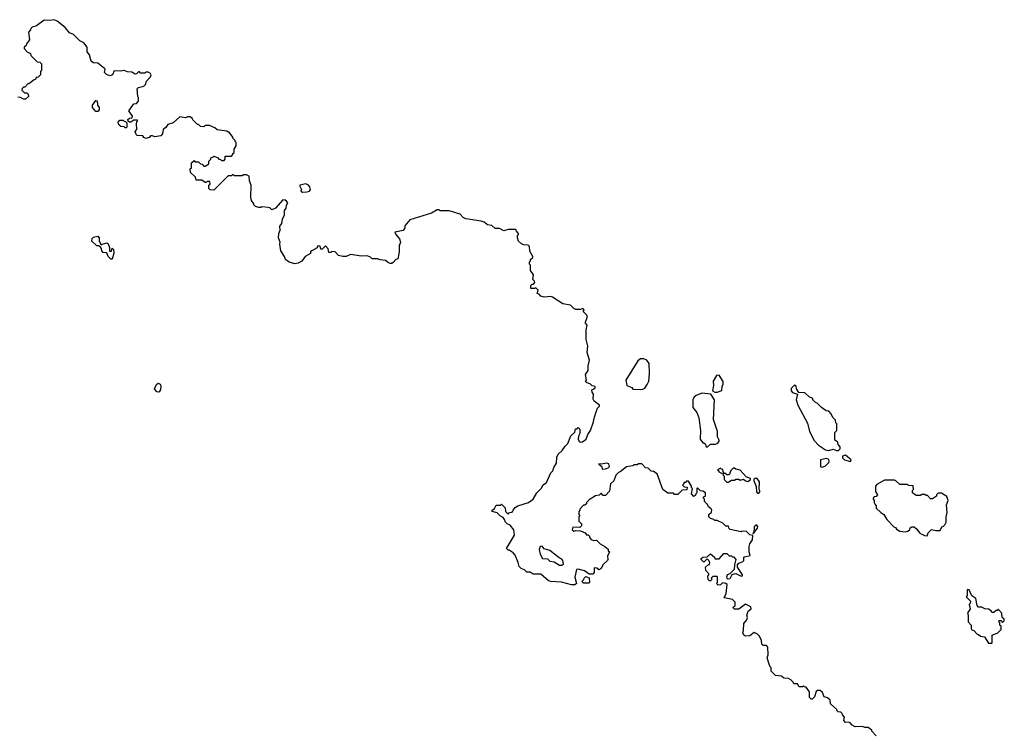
# Model space of a CAD drawing. Extents: x 1862350 to 2057294, y 212041 to 437318.
# Tile 156 of 256: x 1940881 to 1949880, y 305456 to 311968. Entities that reach past the tile are written whole.
import ezdxf

# ---------------------------------------------------------------- set-up
doc = ezdxf.new("R2010")
doc.units = 0

msp = doc.modelspace()

# ---------------------------------------------------------------- linework, layer by layer
at = {"layer": '0CON10XD'}
for points in [[(1945328.3, 307468.3), (1945345, 307450), (1945355, 307460), (1945385, 307470), (1945390, 307485), (1945410.7, 307509.3), (1945433.8, 307526.2), (1945530, 307555), (1945573, 307587), (1945606.4, 307643.6), (1945646.4, 307683.6), (1945665, 307717.5), (1945695, 307737.5), (1945733.9, 307826.1), (1945752.5, 307845), (1945762.5, 307875), (1945785.9, 307914.1), (1945790.7, 307969.3), (1945801.2, 307998.8), (1945839.3, 308030.7), (1945865, 308070), (1945890, 308095), (1945917.5, 308165), (1945955, 308200), (1945961.7, 308228.3), (1945975, 308230), (1945985, 308240), (1946000, 308225), (1946000, 308185), (1945986.7, 308163.3), (1945986.2, 308135), (1945993.9, 308113.9), (1946006.4, 308106.4), (1946025, 308108.8), (1946057.5, 308135), (1946073.3, 308176.7), (1946097.5, 308215), (1946126.4, 308293.6), (1946127.5, 308315), (1946147.5, 308375), (1946163, 308417), (1946180, 308435), (1946180, 308445), (1946130.7, 308480.7), (1946120.7, 308500.7), (1946126.7, 308545), (1946112.5, 308565), (1946110, 308585), (1946125, 308590), (1946140, 308605), (1946140, 308615), (1946111.7, 308621.7), (1946098.3, 308638.3), (1946061.7, 308651.7), (1946050, 308665), (1946060, 308675), (1946052.5, 308725), (1946077, 308763), (1946077.5, 308805), (1946087.5, 308855), (1946067.5, 308925), (1946072.5, 308985), (1946065, 309020), (1946057.5, 309045), (1946057.5, 309135), (1946067.5, 309175), (1946053.3, 309193.3), (1946052.5, 309205), (1946067.5, 309245), (1946067.5, 309265), (1946031.7, 309301.7), (1946040, 309315), (1946028.3, 309328.3), (1946005, 309320), (1945965, 309320), (1945945, 309330), (1945915, 309360), (1945845, 309372.5), (1945751.7, 309431.7), (1945735, 309437.5), (1945675, 309432.5), (1945645, 309442.5), (1945628.3, 309458.3), (1945610, 309465), (1945620, 309495), (1945598.3, 309518.3), (1945585, 309510), (1945551.7, 309511.7), (1945551.7, 309538.3), (1945565, 309550), (1945578.3, 309551.7), (1945590, 309565), (1945587, 309577), (1945570, 309595), (1945577.5, 309635), (1945550, 309675), (1945550, 309725), (1945540, 309735), (1945540, 309755), (1945550, 309765), (1945550, 309775), (1945570, 309795), (1945570, 309805), (1945543, 309853), (1945540, 309895), (1945527, 309907), (1945485, 309910), (1945468.3, 309918.3), (1945440, 309945), (1945430, 309975), (1945430, 309995), (1945440, 310005), (1945440, 310015), (1945420, 310035), (1945415, 310050), (1945345, 310050), (1945305, 310037.5), (1945265, 310060), (1945225, 310060), (1945197, 310087), (1945155, 310092.5), (1945127, 310117), (1945097, 310127), (1944958.3, 310148.3), (1944935, 310160), (1944905, 310190), (1944857, 310207), (1944805, 310220), (1944725, 310220), (1944715, 310230), (1944695, 310230), (1944645, 310200), (1944445, 310140), (1944400, 310085), (1944400, 310065), (1944385, 310040), (1944310, 310025), (1944317.5, 310005), (1944352.5, 309965), (1944360, 309935), (1944348.3, 309901.7), (1944347.5, 309845), (1944337, 309783), (1944320, 309775), (1944295, 309750), (1944281.7, 309738.3), (1944268.3, 309738.3), (1944250, 309745), (1944225, 309767.5), (1944175, 309772.5), (1944151.7, 309781.7), (1944103, 309783), (1944087, 309797), (1944055, 309810), (1944005, 309807.5), (1943905, 309822.5), (1943865, 309802.5), (1943835, 309802.5), (1943793, 309813), (1943765, 309847.5), (1943735, 309850), (1943725, 309840), (1943705, 309840), (1943700, 309875), (1943675, 309900), (1943645, 309870), (1943631.7, 309871.7), (1943628.3, 309898.3), (1943605, 309900), (1943598.3, 309881.7), (1943550, 309855), (1943540, 309845), (1943538.3, 309831.7), (1943490, 309805), (1943459.3, 309760.7), (1943425, 309742.5), (1943395, 309737.5), (1943343, 309753), (1943310, 309775), (1943300, 309805), (1943267.5, 309855), (1943257.5, 309915), (1943262.5, 309935), (1943247.5, 309975), (1943250, 310015), (1943262.5, 310045), (1943258.3, 310081.7), (1943277.5, 310105), (1943282.5, 310145), (1943300, 310185), (1943300, 310225), (1943317.5, 310245), (1943318.3, 310271.7), (1943330, 310295), (1943318.3, 310308.3), (1943307, 310317), (1943285, 310320), (1943220, 310245), (1943185, 310230), (1943167, 310247), (1943151.7, 310251.7), (1943095, 310257.5), (1943085, 310250), (1943065, 310250), (1943035, 310260), (1943020, 310275), (1943020, 310285), (1943000, 310315), (1942992.5, 310345), (1942997.5, 310455), (1942982.5, 310495), (1942977, 310537), (1942955, 310550), (1942925, 310550), (1942915, 310540), (1942845, 310540), (1942835, 310550), (1942825, 310550), (1942815, 310540), (1942785, 310540), (1942655, 310410), (1942621.7, 310411.7), (1942610, 310425), (1942610, 310455), (1942620, 310465), (1942618.3, 310488.3), (1942595, 310490), (1942585, 310480), (1942575, 310480), (1942545, 310500), (1942495, 310500), (1942488.3, 310528.3), (1942441.7, 310571.7), (1942440, 310605), (1942450, 310615), (1942451.7, 310658.3), (1942475, 310680), (1942485, 310670), (1942515, 310670), (1942531.7, 310651.7), (1942548.3, 310648.3), (1942565, 310630), (1942575, 310630), (1942608.3, 310651.7), (1942610, 310675), (1942628.3, 310691.7), (1942631.7, 310708.3), (1942645, 310710), (1942655, 310720), (1942688.3, 310708.3), (1942701.7, 310691.7), (1942715, 310690), (1942725, 310680), (1942748.3, 310681.7), (1942760, 310695), (1942760, 310720), (1942815, 310720), (1942830, 310735), (1942830, 310745), (1942840, 310755), (1942840, 310785), (1942860, 310815), (1942860, 310845), (1942850, 310855), (1942850, 310865), (1942830, 310885), (1942830, 310895), (1942795, 310940), (1942785, 310940), (1942775, 310950), (1942685, 310960), (1942665, 310980), (1942615, 311000), (1942575, 311000), (1942565, 310990), (1942533, 310993), (1942515, 311010), (1942505, 311010), (1942461.7, 311051.7), (1942460, 311065), (1942435, 311080), (1942415, 311080), (1942395, 311070), (1942345, 311080), (1942283.6, 311026.4), (1942235, 311010), (1942216.4, 310983.6), (1942192.5, 310965), (1942186.2, 310925), (1942170, 310905), (1942115, 310896.7), (1942095, 310906.7), (1942075, 310907.5), (1942065, 310892.5), (1942035, 310882.5), (1942015, 310890), (1942007, 310907), (1941955, 310910), (1941945, 310920), (1941937.5, 310945), (1941950, 310965), (1941947.5, 311015), (1941950, 311035), (1941960, 311045), (1941955, 311050), (1941925, 311050), (1941895, 311030), (1941885, 311030), (1941871.7, 311041.7), (1941870, 311055), (1941883, 311067), (1941908.3, 311071.7), (1941912.5, 311085), (1941877.5, 311135), (1941925, 311200), (1941947, 311203), (1941966.4, 311223.6), (1941967.5, 311255), (1941960, 311265), (1941953.9, 311336.1), (1941965, 311346.7), (1942015, 311360), (1942030, 311375), (1942040, 311405), (1942077.5, 311445), (1942082.5, 311465), (1942077.5, 311475), (1942055, 311487.5), (1942033, 311487), (1942025, 311480), (1941985, 311480), (1941975, 311490), (1941965, 311490), (1941948.3, 311471.7), (1941935, 311470), (1941907, 311487), (1941865, 311490), (1941835, 311502.5), (1941805, 311496.2), (1941745, 311500), (1941727.5, 311465), (1941705, 311453.3), (1941675, 311466.7), (1941656.7, 311485), (1941662.5, 311515), (1941655, 311522.5), (1941595, 311570), (1941553, 311573), (1941535, 311590), (1941520, 311645), (1941497.5, 311675), (1941497.5, 311715), (1941466.4, 311756.4), (1941430, 311775), (1941373, 311833), (1941337, 311847), (1941296.4, 311896.4), (1941223.6, 311953.6), (1941195, 311967.5), (1941155, 311960), (1941105, 311962.5), (1941035, 311910), (1940995, 311900), (1940981.7, 311888.3), (1940980, 311875), (1940962.5, 311855), (1940970, 311785), (1940941.7, 311748.3), (1940938.3, 311731.7), (1940920, 311715), (1940920, 311705), (1940950, 311675), (1940978.3, 311658.3), (1940981.7, 311641.7), (1941041.7, 311581.7), (1941065, 311580), (1941080, 311565), (1941080, 311505), (1941070, 311495), (1941070, 311465), (1941048.3, 311441.7), (1941031.7, 311438.3), (1941025, 311420), (1941011.7, 311418.3), (1940965, 311380), (1940955, 311380), (1940928.3, 311351.7), (1940915, 311350), (1940901.7, 311338.3), (1940900, 311325), (1940911.7, 311311.7), (1940925, 311300), (1940945, 311300), (1940958.3, 311288.3), (1940960, 311265), (1940935, 311242.5), (1940915, 311242.5), (1940887, 311257), (1940865, 311260)], [(1941595, 311130), (1941575, 311130), (1941547.5, 311165), (1941547.5, 311185), (1941575, 311230), (1941590, 311225), (1941592.5, 311185), (1941607.5, 311165), (1941607, 311143), (1941595, 311130)], [(1941855, 310980), (1941845, 310980), (1941835, 310990), (1941805, 310992.5), (1941790, 311005), (1941780, 311025), (1941785, 311040), (1941795, 311050), (1941825, 311050), (1941835, 311040), (1941848.3, 311038.3), (1941860, 311025), (1941860, 310985), (1941855, 310980)], [(1943465, 310392.5), (1943505, 310393.3), (1943528.8, 310401.2), (1943537.5, 310415), (1943531.7, 310441.7), (1943520, 310455), (1943495, 310467.5), (1943440, 310455), (1943440, 310445), (1943457.5, 310415), (1943451.7, 310401.7), (1943465, 310392.5)], [(1941725, 309780), (1941715, 309780), (1941690, 309805), (1941678.3, 309838.3), (1941645, 309840), (1941630, 309855), (1941627, 309877), (1941618.3, 309888.3), (1941605, 309900), (1941585, 309900), (1941540, 309945), (1941543, 309967), (1941555, 309980), (1941595, 309990), (1941607.5, 309975), (1941607.5, 309945), (1941625, 309910), (1941633, 309917), (1941678.3, 309928.3), (1941688.3, 309918.3), (1941700, 309885), (1941701.7, 309851.7), (1941718.3, 309851.7), (1941725, 309880), (1941738.3, 309868.3), (1941740, 309835), (1941725, 309780)], [(1946555, 308587.5), (1946575, 308592.5), (1946595, 308600), (1946617, 308633), (1946630, 308665), (1946637.5, 308735), (1946632.5, 308825), (1946612.5, 308855), (1946585, 308870), (1946555, 308867.5), (1946530.7, 308849.3), (1946420, 308675), (1946430, 308625), (1946475, 308607.5), (1946485, 308590), (1946555, 308587.5)], [(1947255, 308563.3), (1947299.3, 308580.7), (1947302.5, 308615), (1947311.7, 308638.3), (1947311.7, 308661.7), (1947275, 308720), (1947250, 308715), (1947220, 308665), (1947222.5, 308625), (1947212.5, 308575), (1947233.6, 308563.6), (1947255, 308563.3)], [(1942145, 308563.3), (1942135, 308567.5), (1942113.3, 308595), (1942130, 308635), (1942145, 308647.5), (1942165, 308637.5), (1942170, 308625), (1942166.7, 308585), (1942155, 308567.5), (1942145, 308563.3)], [(1948365, 308030), (1948380, 308045), (1948380, 308065), (1948360, 308085), (1948358.3, 308108.3), (1948330, 308125), (1948332.5, 308195), (1948350, 308215), (1948350, 308275), (1948340, 308285), (1948338.3, 308308.3), (1948311.7, 308331.7), (1948297, 308367), (1948275, 308390), (1948253, 308393), (1948210, 308425), (1948170, 308465), (1948155, 308470), (1948130, 308495), (1948130, 308505), (1948095, 308520), (1948057, 308557), (1948001.7, 308561.7), (1947980, 308595), (1947978.3, 308618.3), (1947961.7, 308628.3), (1947931.7, 308598.3), (1947932.5, 308575), (1947945, 308560), (1947990, 308545), (1947977.5, 308495), (1947993.3, 308445), (1948080.7, 308280.7), (1948098.8, 308205), (1948142.7, 308122.7), (1948180.7, 308080.7), (1948245, 308037.5), (1948275, 308032.5), (1948315, 308042.5), (1948345, 308030), (1948365, 308030)], [(1947165, 308060), (1947195, 308090), (1947241.7, 308088.3), (1947260.7, 308099.3), (1947272.5, 308115), (1947272.5, 308125), (1947257.5, 308155), (1947257.5, 308205), (1947223.3, 308315), (1947230, 308495), (1947196.7, 308546.7), (1947115, 308556.2), (1947062.5, 308535), (1947043.3, 308515), (1947033.3, 308495), (1947032.5, 308425), (1947068.3, 308378.3), (1947088.3, 308328.3), (1947102.5, 308215), (1947100, 308135), (1947125, 308100), (1947135, 308100), (1947148.3, 308088.3), (1947151.7, 308071.7), (1947165, 308060)], [(1948475, 307930), (1948480, 307945), (1948427, 307987), (1948401.7, 307978.3), (1948400, 307965), (1948420, 307945), (1948475, 307930)], [(1948710, 305425), (1948670, 305465), (1948670, 305475), (1948635, 305500), (1948605, 305500), (1948585, 305510), (1948517, 305507), (1948490.7, 305520.7), (1948471.7, 305541.7), (1948455, 305547.5), (1948430, 305545), (1948412.5, 305565), (1948420, 305595), (1948400, 305615), (1948398.3, 305628.3), (1948385, 305640), (1948361.7, 305641.7), (1948350, 305655), (1948350, 305665), (1948290, 305715), (1948288.3, 305748.3), (1948265, 305770), (1948235, 305780), (1948218.3, 305818.3), (1948198.3, 305838.3), (1948173, 305837), (1948161.7, 305828.3), (1948145, 305780), (1948125, 305760), (1948115, 305760), (1948100, 305775), (1948100, 305825), (1948068.3, 305868.3), (1948055, 305870), (1948045, 305880), (1948035, 305870), (1948005, 305870), (1947988.3, 305898.3), (1947955, 305900), (1947950, 305915), (1947930, 305935), (1947907, 305947), (1947865, 305950), (1947845, 305970), (1947790, 305975), (1947750, 306015), (1947750, 306045), (1947740, 306055), (1947728.3, 306088.3), (1947712.5, 306135), (1947722.5, 306165), (1947717.5, 306235), (1947705, 306250), (1947675, 306250), (1947665, 306260), (1947660, 306295), (1947642.5, 306335), (1947625, 306353.3), (1947595, 306367.5), (1947555, 306337.5), (1947513.6, 306333.6), (1947500, 306345), (1947490, 306365), (1947497.5, 306385), (1947498.3, 306451.7), (1947527.5, 306485), (1947532.5, 306505), (1947527.5, 306525), (1947538.3, 306561.7), (1947566.9, 306583.1), (1947562.2, 306602.2), (1947515, 306627.5), (1947455, 306580), (1947415, 306580), (1947400, 306595), (1947420, 306615), (1947420, 306645), (1947395, 306670), (1947320, 306685), (1947337.5, 306725), (1947346.4, 306806.4), (1947335, 306816.7), (1947305, 306822.5), (1947285, 306802.5), (1947265, 306800), (1947250, 306815), (1947260, 306825), (1947260, 306875), (1947255, 306880), (1947215, 306880), (1947200, 306865), (1947210, 306855), (1947195, 306840), (1947185, 306840), (1947173, 306853), (1947170, 306885), (1947180, 306895), (1947180, 306905), (1947153, 306933), (1947150, 306965), (1947175, 306990), (1947185, 306990), (1947187, 307007), (1947180, 307025), (1947165, 307040), (1947135, 307010), (1947110, 307035), (1947110, 307045), (1947123, 307057), (1947165, 307060), (1947195, 307087.5), (1947230, 307055), (1947235, 307040), (1947275, 307040), (1947315, 307090), (1947345, 307090), (1947365, 307070), (1947385, 307070), (1947395, 307060), (1947405, 307060), (1947427.5, 307035), (1947413.3, 306985), (1947410, 306945), (1947370, 306905), (1947347.5, 306895), (1947340, 306875), (1947348.3, 306858.3), (1947375, 306862.5), (1947392.5, 306897.5), (1947410, 306905), (1947427, 306907), (1947475, 306883.3), (1947487.5, 306885), (1947486.7, 306895), (1947440, 306965), (1947442.5, 306985), (1947455, 307002.5), (1947487, 307013), (1947500, 307025), (1947500, 307055), (1947505, 307060), (1947558.3, 307071.7), (1947546.7, 307105), (1947547.5, 307155), (1947553.3, 307176.7), (1947577.5, 307215), (1947580, 307255), (1947555, 307260), (1947525, 307290), (1947485, 307292.5), (1947475, 307287.5), (1947375, 307310), (1947361.7, 307321.7), (1947358.3, 307338.3), (1947335, 307340), (1947306.7, 307366.7), (1947255, 307390), (1947235, 307390), (1947225, 307400), (1947195, 307410), (1947180, 307425), (1947180, 307445), (1947203, 307467), (1947207.5, 307485), (1947199.3, 307499.3), (1947177.5, 307515), (1947168.3, 307538.3), (1947140, 307565), (1947140, 307585), (1947130, 307595), (1947131.7, 307608.3), (1947150, 307615), (1947150, 307645), (1947125, 307660), (1947101.7, 307661.7), (1947075, 307690), (1947070, 307685), (1947070, 307645), (1947060, 307635), (1947058.3, 307621.7), (1947041.7, 307611.7), (1947020, 307635), (1947030, 307685), (1947021.7, 307691.7), (1947020, 307705), (1946995, 307750), (1946975, 307750), (1946965, 307740), (1946951.7, 307738.3), (1946950, 307725), (1946940, 307715), (1946955, 307700), (1946980, 307695), (1946978.3, 307671.7), (1946935, 307670), (1946895, 307630), (1946865, 307630), (1946855, 307640), (1946805, 307640), (1946757.5, 307675), (1946708.3, 307818.3), (1946675, 307840), (1946651.7, 307841.7), (1946625, 307870), (1946601.7, 307871.7), (1946568.3, 307908.3), (1946535, 307910), (1946525, 307900), (1946495, 307900), (1946485, 307890), (1946428.3, 307881.7), (1946370, 307835), (1946355, 307830), (1946330, 307805), (1946310, 307755), (1946280, 307725), (1946271.7, 307658.3), (1946235, 307620), (1946215, 307620), (1946195, 307640), (1946178.3, 307621.7), (1946143, 307617), (1946085, 307580), (1946060, 307555), (1946060, 307545), (1946045, 307530), (1946035, 307530), (1946000, 307495), (1946000, 307485), (1945990, 307475), (1945990, 307445), (1946000, 307435), (1945990, 307425), (1945990, 307385), (1946015, 307360), (1946017, 307343), (1946001.7, 307328.3), (1945935, 307330), (1945930, 307305), (1945945, 307292.5), (1945965, 307300), (1946005, 307297.5), (1946048.3, 307278.3), (1946061.7, 307261.7), (1946075, 307260), (1946088.3, 307248.3), (1946090, 307235), (1946105, 307217.5), (1946125, 307210), (1946151.7, 307211.7), (1946185, 307177.5), (1946230, 307155), (1946258.3, 307128.3), (1946260, 307115), (1946270, 307105), (1946252.5, 307065), (1946257.5, 307035), (1946252.5, 307025), (1946210, 306985), (1946196.4, 306953.6), (1946175, 306940), (1946157, 306957), (1946131.7, 306958.3), (1946130, 306915), (1946118.3, 306901.7), (1946085, 306900), (1946041.7, 306931.7), (1945985, 306946.7), (1945970, 306945), (1945954.2, 306875), (1945970, 306815), (1945955, 306802.5), (1945925, 306802.5), (1945833, 306827), (1945735, 306832.5), (1945715, 306840), (1945645, 306900), (1945575, 306900), (1945545, 306920), (1945515, 306920), (1945495, 306940), (1945463, 306953), (1945445, 306970), (1945437, 307007), (1945410, 307075), (1945390, 307095), (1945355, 307120), (1945345, 307120), (1945330, 307135), (1945401.7, 307258.3), (1945397.5, 307305), (1945365, 307350), (1945335, 307360), (1945320, 307375), (1945311.7, 307401.7), (1945298.3, 307418.3), (1945275, 307430), (1945245, 307460), (1945200, 307475), (1945200, 307485), (1945219.3, 307500.7), (1945235, 307530), (1945275, 307530), (1945285, 307540), (1945318.3, 307508.3), (1945320, 307475), (1945328.3, 307468.3)], [(1946205, 307860), (1946235, 307862.5), (1946258.3, 307871.7), (1946272.5, 307885), (1946265, 307910), (1946245.6, 307915.6), (1946195, 307906.7), (1946175, 307910), (1946172.5, 307905), (1946200, 307885), (1946205, 307860)], [(1948205, 307880), (1948225, 307882.5), (1948245, 307890), (1948275, 307920), (1948280, 307935), (1948275, 307950), (1948255, 307957.5), (1948200, 307945), (1948200, 307885), (1948205, 307880)], [(1947355, 307742.5), (1947385, 307760), (1947415, 307760), (1947425, 307770), (1947455, 307770), (1947465, 307760), (1947495, 307770), (1947513, 307753), (1947535, 307747.5), (1947560, 307765), (1947560, 307775), (1947521.7, 307791.7), (1947465, 307850), (1947425, 307860), (1947415, 307870), (1947401.7, 307868.3), (1947381.7, 307848.3), (1947365, 307810), (1947345, 307810), (1947335, 307820), (1947321.7, 307821.7), (1947310, 307835), (1947308.3, 307858.3), (1947295, 307860), (1947285, 307870), (1947260, 307855), (1947270, 307845), (1947270, 307835), (1947308.3, 307818.3), (1947310, 307805), (1947320, 307795), (1947320, 307765), (1947343, 307743), (1947355, 307742.5)], [(1947635, 307640), (1947647.5, 307655), (1947640, 307675), (1947642.5, 307745), (1947620, 307775), (1947605, 307777.5), (1947590, 307765), (1947590, 307755), (1947613, 307703), (1947614.1, 307654.1), (1947625, 307640), (1947635, 307640)], [(1949175, 307250), (1949185, 307280), (1949215, 307310), (1949255, 307300), (1949295, 307300), (1949310, 307335), (1949325, 307340), (1949337, 307353), (1949347.5, 307375), (1949347.5, 307425), (1949356.7, 307465), (1949352.5, 307535), (1949366.7, 307575), (1949355, 307610), (1949305, 307640), (1949275, 307640), (1949260, 307625), (1949260, 307615), (1949225, 307590), (1949205, 307590), (1949178.3, 307618.3), (1949165, 307620), (1949155, 307630), (1949125, 307630), (1949115, 307620), (1949075, 307620), (1949040, 307645), (1949040, 307665), (1949050, 307675), (1949048.3, 307708.3), (1949005, 307710), (1948995, 307720), (1948925, 307720), (1948890, 307755), (1948875, 307760), (1948785, 307760), (1948715, 307720), (1948702.5, 307705), (1948702.5, 307655), (1948720, 307625), (1948708.3, 307611.7), (1948691.7, 307608.3), (1948680, 307595), (1948680, 307585), (1948690, 307575), (1948690, 307555), (1948698.3, 307538.3), (1948710, 307525), (1948710, 307505), (1948750, 307465), (1948780, 307445), (1948805, 307400), (1948870, 307335), (1948886.4, 307326.4), (1948893.6, 307313.6), (1948925, 307292.5), (1948975, 307287.5), (1948997, 307293), (1949015, 307310), (1949020, 307325), (1949035, 307332.5), (1949055, 307332.5), (1949077.5, 307315), (1949106.4, 307276.4), (1949150, 307255), (1949175, 307250)], [(1947585, 307270), (1947625, 307320), (1947626.4, 307336.4), (1947615, 307352.5), (1947592.5, 307335), (1947590, 307280), (1947580, 307275), (1947585, 307270)], [(1945835, 306982.5), (1945852.5, 306995), (1945846, 307025), (1945835, 307038.8), (1945810.8, 307050.8), (1945725, 307116.2), (1945675, 307133.3), (1945655, 307156.7), (1945637, 307153), (1945630, 307125), (1945637.5, 307085), (1945660, 307045), (1945705, 307040), (1945725, 307020), (1945765, 307012.5), (1945815, 306983.3), (1945835, 306982.5)], [(1946085, 306820), (1946035, 306820), (1946020, 306835), (1946038.3, 306851.7), (1946040, 306865), (1946055, 306880), (1946087, 306867), (1946090, 306825), (1946085, 306820)], [(1949765, 306270), (1949770, 306275), (1949770, 306345), (1949820, 306365), (1949850, 306395), (1949850, 306425), (1949840, 306435), (1949840, 306455), (1949830, 306465), (1949831.7, 306478.3), (1949848.3, 306478.3), (1949865, 306460), (1949880, 306475), (1949878.3, 306488.3), (1949860, 306505), (1949857.5, 306545), (1949825, 306580), (1949815, 306570), (1949805, 306570), (1949785, 306550), (1949765, 306550), (1949760, 306565), (1949735, 306582.5), (1949703, 306583), (1949675, 306600), (1949645, 306600), (1949632.5, 306615), (1949618.3, 306678.3), (1949581.7, 306701.7), (1949558.3, 306758.3), (1949545, 306760), (1949540, 306755), (1949540, 306705), (1949530, 306695), (1949570, 306655), (1949567, 306633), (1949560, 306625), (1949567, 306583), (1949542.5, 306545), (1949550, 306525), (1949550, 306465), (1949577.5, 306435), (1949577.5, 306405), (1949583.6, 306393.6), (1949600, 306385), (1949631.7, 306351.7), (1949645, 306350), (1949663, 306333), (1949698.3, 306328.3), (1949735, 306270), (1949765, 306270)]]:
    msp.add_lwpolyline(points, dxfattribs=at)

doc.saveas('drawing.dxf')
